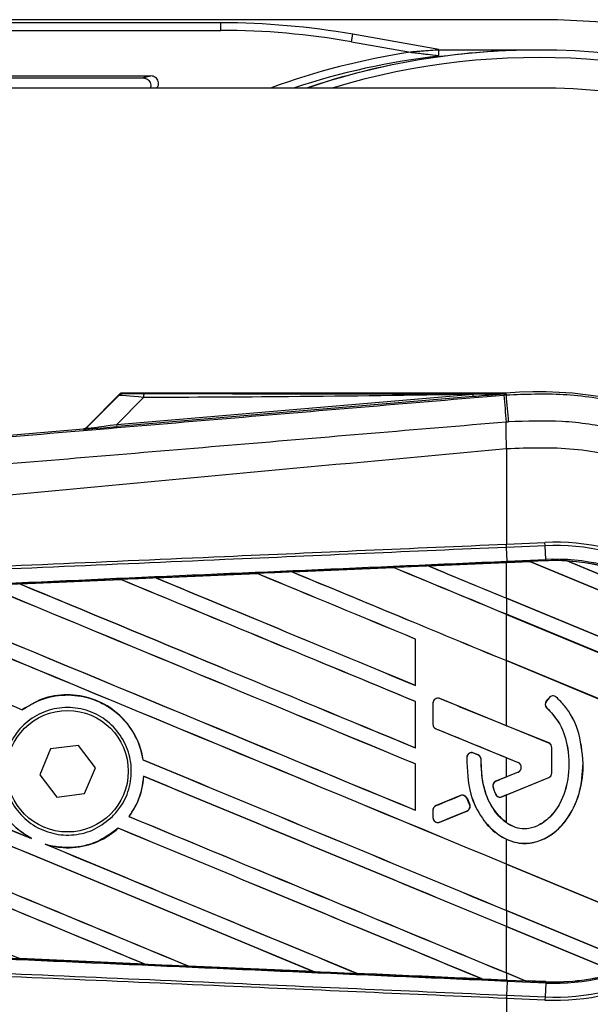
# Model space of a CAD drawing. Header units: millimetres. Extents: x 0 to 420, y 0 to 297.
# Tile 54 of 71: x 218.75 to 220.84, y 235.68 to 239.27. Entities that reach past the tile are written whole.
import ezdxf

# ---------------------------------------------------------------- set-up
doc = ezdxf.new("R2010")
doc.units = ezdxf.units.MM

msp = doc.modelspace()

# ---------------------------------------------------------------- linework, layer by layer
at = {"color": 7, "linetype": 'Continuous', "lineweight": 25}
for p, q in [((220.64587, 239.27439), (59.35413, 239.27439)), ((219.48845, 239.26308), (217.66399, 239.26308)), ((219.48845, 239.23539), (219.48845, 239.26308)), ((217.66399, 239.23539), (219.48845, 239.23539)), ((219.96447, 239.19374), (219.96928, 239.22101)), ((220.28413, 239.1655), (219.96928, 239.22101)), ((219.96447, 239.19374), (220.17992, 239.15575)), ((220.64587, 239.16361), (220.28413, 239.16361)), ((217.77691, 239.06922), (219.23322, 239.06922)), ((217.78416, 239.06197), (219.20468, 239.06197)), ((220.64587, 239.02514), (206.52176, 239.02514)), ((219.121, 237.91047), (218.99751, 237.78698)), ((218.99838, 237.7851), (219.11523, 237.9027)), ((219.10892, 237.79815), (220.40875, 237.90776)), ((219.2063, 237.89616), (219.10892, 237.79815)), ((220.40946, 237.89935), (219.10963, 237.78975)), ((220.52928, 237.91223), (219.12523, 237.91223)), ((220.40946, 237.89935), (220.40875, 237.90776)), ((220.52109, 237.90502), (220.53009, 237.90578)), ((220.52928, 237.91221), (220.5266, 237.90929)), ((220.52662, 237.90957), (220.5266, 237.90929)), ((220.52662, 237.90957), (220.52928, 237.91223)), ((220.52928, 237.91221), (220.52954, 237.91223)), ((220.52928, 237.91221), (220.52928, 237.91223)), ((220.53009, 237.90578), (220.52954, 237.91223)), ((218.99751, 237.78698), (218.99838, 237.7851)), ((219.10963, 237.78975), (219.10892, 237.79815)), ((215.70172, 237.50515), (218.98715, 237.78218)), ((218.98803, 237.78029), (218.98715, 237.78218)), ((220.53017, 237.70996), (220.53025, 237.70996)), ((220.53017, 237.70996), (220.53017, 237.36123)), ((220.53017, 237.36123), (220.52987, 237.36122)), ((220.53017, 237.36123), (220.67088, 237.36737)), ((220.53069, 237.34948), (220.53017, 237.36123)), ((220.67139, 237.35562), (220.53069, 237.34948)), ((220.67139, 237.35562), (220.67088, 237.36737)), ((220.67359, 237.30521), (220.67139, 237.35562)), ((220.53069, 237.34948), (220.53038, 237.34946)), ((220.53259, 237.29906), (220.53038, 237.34946)), ((220.24594, 237.28168), (220.53017, 237.29411)), ((220.24598, 237.28167), (220.24594, 237.28168)), ((220.24758, 237.28127), (220.24598, 237.28167)), ((220.61588, 237.29736), (220.53017, 237.29362)), ((220.53017, 237.29411), (220.5328, 237.29422)), ((220.53017, 237.1642), (220.53017, 237.29362)), ((220.53259, 237.29906), (220.67359, 237.30521)), ((220.5328, 237.29422), (220.61539, 237.29783)), ((220.6154, 237.29782), (220.5328, 237.29421)), ((220.5328, 237.29421), (220.5328, 237.29422)), ((220.6738, 237.30038), (220.61539, 237.29783)), ((221.30918, 237.01045), (220.61539, 237.29783)), ((220.6154, 237.29782), (220.61588, 237.29736)), ((220.61588, 237.29736), (221.30856, 237.01044)), ((220.6738, 237.30038), (220.67359, 237.30521)), ((220.75218, 237.2998), (221.21805, 237.10683)), ((220.75223, 237.29978), (220.75218, 237.2998)), ((220.7543, 237.29918), (220.75223, 237.29978)), ((221.21612, 237.10789), (220.7543, 237.29918)), ((219.25175, 237.238), (219.62041, 237.25424)), ((219.62041, 237.25424), (219.62045, 237.25422)), ((219.62045, 237.25422), (219.62092, 237.25377)), ((219.7487, 237.25988), (220.11786, 237.27608)), ((219.74876, 237.25986), (219.7487, 237.25988)), ((220.11788, 237.27606), (219.74876, 237.25986)), ((219.75035, 237.25946), (219.74876, 237.25986)), ((220.11786, 237.27608), (220.11788, 237.27606)), ((220.11788, 237.27606), (220.11836, 237.27561)), ((218.7551, 237.21606), (219.12304, 237.23232)), ((218.75525, 237.21601), (218.7551, 237.21606)), ((218.75681, 237.21561), (218.75525, 237.21601)), ((219.12304, 237.23232), (219.12311, 237.23229)), ((219.12311, 237.23229), (219.12358, 237.23184)), ((219.25185, 237.23797), (219.25175, 237.238)), ((219.25342, 237.23757), (219.25185, 237.23797)), ((221.43042, 236.79131), (220.53017, 237.1642)), ((220.53017, 237.16394), (220.53017, 237.10531)), ((220.53017, 237.16394), (221.43114, 236.79075)), ((221.45168, 236.72361), (220.53017, 237.10531)), ((220.53017, 237.10504), (221.45119, 236.72355)), ((220.53017, 236.93638), (220.53017, 237.10504)), ((220.1983, 237.01494), (220.19784, 237.01488)), ((220.19784, 237.01488), (220.19784, 236.84622)), ((220.1983, 236.84578), (220.1983, 237.01494)), ((221.47519, 236.54494), (220.53017, 236.93638)), ((220.53017, 236.93612), (221.47569, 236.54448)), ((220.53017, 236.69891), (220.53017, 236.93612)), ((220.19784, 236.84622), (220.1983, 236.84578)), ((220.1983, 236.78712), (220.19784, 236.78706)), ((220.19784, 236.78706), (220.19784, 236.6184)), ((220.1983, 236.61796), (220.1983, 236.78712)), ((220.26237, 236.78088), (220.26212, 236.78088)), ((220.26212, 236.78088), (220.26212, 236.70384)), ((220.26237, 236.78088), (220.26237, 236.70384)), ((220.28746, 236.79774), (220.28755, 236.79797)), ((220.68468, 236.63556), (220.28746, 236.79774)), ((220.686, 236.80112), (220.67594, 236.78905)), ((220.67612, 236.78889), (220.67594, 236.78905)), ((220.68619, 236.80096), (220.67612, 236.78889)), ((220.68619, 236.80096), (220.686, 236.80112)), ((220.71217, 236.803), (220.71233, 236.80318)), ((218.76376, 236.75683), (218.76347, 236.75721)), ((220.67815, 236.76349), (220.678, 236.76331)), ((220.26237, 236.70384), (220.26212, 236.70384)), ((220.27369, 236.68698), (220.2736, 236.68675)), ((220.27369, 236.68698), (220.5728, 236.56486)), ((220.68477, 236.63579), (220.53017, 236.69891)), ((220.68468, 236.63556), (220.68477, 236.63579)), ((218.86681, 236.61406), (218.82732, 236.51966)), ((218.96832, 236.62705), (218.86681, 236.61406)), ((219.03032, 236.54564), (218.96832, 236.62705)), ((220.19784, 236.6184), (220.1983, 236.61796)), ((220.4111, 236.59895), (220.4112, 236.59917)), ((220.42687, 236.59235), (220.4111, 236.59895)), ((220.4112, 236.59917), (220.42696, 236.59257)), ((220.69601, 236.5264), (220.69601, 236.6187)), ((220.69601, 236.6187), (220.69625, 236.6187)), ((220.69625, 236.5264), (220.69625, 236.6187)), ((219.20428, 236.57449), (219.2038, 236.57442)), ((220.3859, 236.58321), (220.38565, 236.58322)), ((220.42687, 236.59235), (220.42696, 236.59257)), ((220.43805, 236.57556), (220.43829, 236.57556)), ((220.53017, 236.582), (220.57271, 236.56464)), ((220.53017, 236.51221), (220.53017, 236.582)), ((220.5728, 236.56486), (220.57271, 236.56464)), ((220.81077, 236.56148), (220.81101, 236.56148)), ((218.99083, 236.45124), (219.03032, 236.54564)), ((220.1983, 236.5593), (220.19784, 236.55925)), ((220.19784, 236.55925), (220.19784, 236.39058)), ((220.1983, 236.39014), (220.1983, 236.5593)), ((220.5728, 236.52935), (220.49221, 236.49645)), ((220.57271, 236.52958), (220.53017, 236.51221)), ((220.5728, 236.52935), (220.57271, 236.52958)), ((220.69601, 236.5264), (220.69625, 236.5264)), ((218.82732, 236.51966), (218.88932, 236.43825)), ((219.20636, 236.51438), (219.20681, 236.51393)), ((220.49221, 236.49645), (220.49211, 236.49667)), ((220.51413, 236.43991), (220.68468, 236.50954)), ((220.53017, 236.44619), (220.68477, 236.50931)), ((220.68468, 236.50954), (220.68477, 236.50931)), ((220.48167, 236.47429), (220.48144, 236.47422)), ((218.88932, 236.43825), (218.99083, 236.45124)), ((220.36285, 236.44364), (220.27369, 236.40724)), ((220.36285, 236.44364), (220.36276, 236.44386)), ((220.38647, 236.43396), (220.38669, 236.43406)), ((220.39603, 236.41171), (220.38647, 236.43396)), ((220.38669, 236.43406), (220.39625, 236.41181)), ((220.49041, 236.44983), (220.49019, 236.44974)), ((220.51413, 236.43991), (220.51423, 236.43968)), ((220.53017, 236.44619), (220.51423, 236.43968)), ((220.53017, 236.34512), (220.53017, 236.44619)), ((220.19784, 236.39058), (220.1983, 236.39014)), ((220.26237, 236.39038), (220.26212, 236.39038)), ((220.26212, 236.39038), (220.26212, 236.36422)), ((220.26237, 236.39038), (220.26237, 236.36422)), ((220.27369, 236.40724), (220.2736, 236.40747)), ((220.28746, 236.34736), (220.38618, 236.38766)), ((220.38618, 236.38766), (220.38627, 236.38744)), ((220.39603, 236.41171), (220.39625, 236.41181)), ((219.15343, 236.36774), (219.15282, 236.36773)), ((220.26237, 236.36422), (220.26212, 236.36422)), ((220.28746, 236.34736), (220.28755, 236.34713)), ((219.1138, 236.32488), (219.11409, 236.32449)), ((218.79749, 236.28721), (218.79147, 236.28997)), ((220.53017, 236.19403), (220.53017, 236.28466)), ((218.85388, 236.26409), (218.84768, 236.26641)), ((221.17841, 235.92552), (220.53017, 236.19403)), ((220.53017, 236.19377), (221.17767, 235.92557)), ((220.53017, 236.02511), (220.53017, 236.19377)), ((221.00943, 235.8266), (220.53017, 236.02511)), ((220.53017, 236.02485), (220.53017, 235.96621)), ((220.53017, 236.02485), (221.00975, 235.8262)), ((220.93477, 235.79862), (220.53017, 235.96621)), ((220.53017, 235.96595), (220.9337, 235.7988)), ((220.53017, 235.79729), (220.53017, 235.96595)), ((218.75414, 235.84981), (218.75472, 235.84932)), ((218.75484, 235.84925), (218.75472, 235.84932)), ((219.21076, 235.8291), (218.75484, 235.84925)), ((219.21064, 235.82915), (219.20868, 235.8297)), ((219.21064, 235.82915), (219.21076, 235.8291)), ((219.36936, 235.82261), (219.36994, 235.82212)), ((219.37001, 235.82208), (219.36994, 235.82212)), ((219.82649, 235.802), (219.37001, 235.82208)), ((219.82642, 235.80203), (219.82445, 235.80259)), ((219.82642, 235.80203), (219.82649, 235.802)), ((219.98441, 235.79557), (219.985, 235.79507)), ((219.98503, 235.79505), (219.985, 235.79507)), ((220.44161, 235.77507), (220.43963, 235.77564)), ((220.44161, 235.77507), (220.44166, 235.77506)), ((220.59928, 235.76866), (220.53017, 235.79729)), ((220.53017, 235.79703), (220.5999, 235.76815)), ((220.53017, 235.79703), (220.53017, 235.77119)), ((220.53017, 235.77119), (220.5328, 235.77108)), ((220.5328, 235.77108), (220.53259, 235.76624)), ((220.5328, 235.77108), (220.5999, 235.76815)), ((220.53259, 235.76624), (220.53038, 235.71584)), ((220.67359, 235.76009), (220.53259, 235.76624)), ((220.59928, 235.76866), (220.59987, 235.76816)), ((220.67382, 235.76541), (220.59928, 235.76866)), ((220.59987, 235.76816), (220.6738, 235.76494)), ((220.6738, 235.76492), (220.5999, 235.76815)), ((220.67359, 235.76009), (220.67139, 235.70968)), ((220.6738, 235.76492), (220.67359, 235.76009)), ((220.6738, 235.76494), (220.67382, 235.76541)), ((220.6738, 235.76494), (220.6738, 235.76492)), ((220.52987, 235.70408), (220.53017, 235.70407)), ((220.53069, 235.71582), (220.53017, 235.70407)), ((220.53017, 235.70407), (220.53017, 235.35534)), ((220.67088, 235.69793), (220.53017, 235.70407)), ((220.53038, 235.71584), (220.53069, 235.71582)), ((220.53069, 235.71582), (220.67139, 235.70968)), ((220.67139, 235.70968), (220.67088, 235.69793))]:
    msp.add_line(p, q, dxfattribs=at)
at = {"color": 7, "linetype": 'Continuous', "lineweight": 25, "flags": 128}
msp.add_lwpolyline([(220.52662, 237.90957), (220.46061, 237.90855), (220.40875, 237.90776)], dxfattribs=at)
at = {"color": 7, "linetype": 'Continuous', "lineweight": 25}
msp.add_circle((218.92882, 236.53265), 0.22155, dxfattribs=at)
for centre, radius, start, end in [((220.64587, 236.53265), 2.74174, 270, 90), ((220.57935, 236.53265), 2.65334, 98.6582, 110.05275), ((220.64587, 236.5188), 2.64484, 90.27941, 108.62436), ((220.64587, 236.53265), 2.63096, 90, 108.67172), ((220.64587, 236.53265), 2.63096, 270, 90), ((220.57935, 236.53265), 2.62565, 96.45597, 108.3258), ((220.64587, 236.53265), 2.60327, 303.81534, 106.77474), ((220.64587, 236.53265), 2.49249, 270, 90), ((219.26537, 237.89846), 0.05912, 168.48217, 182.22881), ((274.16884, 242.35176), 53.83172, 184.738282, 184.843724), ((220.64587, 236.53265), 1.38447, 265.18028, 94.81972), ((78.01086, 225.81186), 143.03144, 4.8107087, 4.8503939), ((218.98663, 237.79685), 0.01662, 274.82136, 314.99836), ((204.53759, 237.61246), 15.99295, 0.349329, 0.694477), ((220.70732, 236.53265), 0.83552, 267.5, 92.5), ((220.70732, 236.53265), 0.82375, 267.5, 92.5), ((220.70732, 236.53265), 0.7733, 267.5, 92.5), ((220.70732, 236.53265), 0.76846, 86.65309, 92.5), ((220.70732, 236.53265), 0.76846, 48.34691, 86.65309), ((220.70732, 236.53265), 0.76845, 48.35056, 86.64944), ((220.70732, 236.53265), 0.76797, 48.50755, 86.49245), ((220.28058, 236.78088), 0.01821, 67.79071, 180), ((220.69011, 236.77723), 0.01845, 140.16689, 228.97709), ((220.69011, 236.77723), 0.01821, 140.16689, 228.97709), ((220.70017, 236.7893), 0.01845, 48.8059, 140.16689), ((220.70017, 236.7893), 0.01821, 48.8059, 140.16689), ((220.28058, 236.70384), 0.01821, 180, 247.79071), ((220.6778, 236.6187), 0.01821, 0, 67.79071), ((220.6778, 236.6187), 0.01845, 0, 67.79071), ((220.40407, 236.58215), 0.01821, 67.29049, 176.67135), ((220.41984, 236.57555), 0.01821, 0.035, 67.29049), ((220.56555, 236.54711), 0.01894, 292.20926, 67.79071), ((220.56555, 236.54711), 0.01918, 292.20926, 67.79071), ((220.6778, 236.5264), 0.01821, 292.20929, 0), ((220.6778, 236.5264), 0.01845, 292.20929, 0), ((220.49909, 236.47959), 0.01821, 112.20926, 196.93498), ((220.36973, 236.42678), 0.01821, 23.24584, 112.20927), ((220.50725, 236.45677), 0.01821, 202.3787, 292.20929), ((220.28058, 236.39038), 0.01821, 112.20927, 180), ((220.37929, 236.40452), 0.01821, 292.20926, 23.24584), ((220.28058, 236.36422), 0.01821, 180, 292.20926), ((220.70732, 236.53265), 0.76845, 267.5, 287.2149), ((220.70732, 236.53265), 0.76846, 267.5, 287.21651), ((220.70732, 236.53265), 0.76797, 267.5, 287.14432)]:
    msp.add_arc(centre, radius, start, end, dxfattribs=at)
for centre, major_axis, ratio, start_param, end_param in [((219.48837, 236.49323), (0.24141, 2.75931), 0.9998496, 6.1959322, 6.3704384), ((219.48837, 236.49323), (0.23899, 2.73172), 0.9998465, 6.1959322, 6.3704384), ((219.2522, 237.88339), (0.13716, -0.01902), 0.0487304, 1.918813, 3.0956999), ((219.2522, 237.91108), (0.11739, 0.00027), 0.0065928, 3.1443057, 4.3211926), ((218.98576, 237.79873), (0.007, -0.01507), 0.9999568, 5.9325602, 6.6338104), ((219.18457, 237.79736), (0.19654, 0.01706), 0.0060141, 3.1437754, 4.3206622), ((219.18317, 237.81392), (0.18482, 0.02893), 0.0239119, 3.1183319, 4.2952188), ((220.53017, 237.61274), (47.51209, -19.68165), 0.0080625, 4.7097464, 4.7157288), ((220.53017, 236.46398), (47.48464, 2.07386), 0.0174384, 1.5700347, 1.575986), ((220.53017, 237.61274), (47.48439, -19.67018), 0.0080625, 4.7097775, 4.7157288), ((220.57908, 237.31286), (0.03633, -0.01505), 0.0036879, 0.0095441, 0.0354168), ((220.53017, 236.46398), (47.48464, 2.07386), 0.0174384, 1.5891842, 1.5969256), ((220.53017, 236.42869), (47.51209, -19.68165), 0.0080625, 1.5811211, 1.5932852), ((220.53017, 236.42869), (47.48439, -19.67018), 0.0080625, 1.5811349, 1.5932856), ((220.53017, 237.38492), (47.51209, -19.68165), 0.0080625, 4.6992803, 4.7157288), ((220.53017, 236.46398), (47.48464, 2.07386), 0.0174384, 1.5787074, 1.5864581), ((220.53017, 237.38492), (47.48439, -19.67018), 0.0080625, 4.6993054, 4.7157288), ((220.53017, 236.65651), (47.51209, -19.68165), 0.0080625, 1.5741362, 1.5828143), ((220.53017, 236.65651), (47.48439, -19.67018), 0.0080625, 1.5741362, 1.5828089), ((220.53017, 235.97305), (47.51209, -19.68165), 0.0080625, 1.5811211, 1.6142297), ((220.53017, 235.97305), (47.48439, -19.67018), 0.0080625, 1.5811349, 1.6142408), ((220.53017, 236.92928), (47.51209, -19.68165), 0.0080625, 4.6783598, 4.7087439), ((220.53017, 236.46398), (47.48464, 2.07386), 0.0174384, 1.5996611, 1.6073895), ((220.53017, 236.92928), (47.48439, -19.67018), 0.0080625, 4.678374, 4.70873), ((220.53017, 236.20087), (47.51209, -19.68165), 0.0080625, 1.5811211, 1.6037566), ((220.53017, 236.20087), (47.48439, -19.67018), 0.0080625, 1.5811349, 1.6037626), ((220.53017, 237.1571), (47.51209, -19.68165), 0.0080625, 4.6888185, 4.7087439), ((220.53017, 237.1571), (47.48439, -19.67018), 0.0080625, 4.688838, 4.70873), ((220.53017, 236.47364), (47.51209, -19.68165), 0.0080625, 4.657446, 4.6785423), ((220.53017, 235.74524), (47.51209, -19.68165), 0.0080625, 1.5741362, 1.6247061), ((220.53017, 235.74524), (47.48439, -19.67018), 0.0080625, 1.5741362, 1.6247216), ((220.53017, 236.70146), (47.51209, -19.68165), 0.0080625, 4.6679028, 4.7087439), ((220.53017, 236.70146), (47.48439, -19.67018), 0.0080625, 4.6679124, 4.70873), ((220.53017, 236.47364), (47.48439, -19.67018), 0.0080625, 4.657452, 4.6785144), ((220.53017, 235.79019), (47.51209, -19.68165), 0.0080625, 4.6260612, 4.6913082), ((220.53017, 235.79019), (47.48439, -19.67018), 0.0080625, 4.6260664, 4.6912803), ((220.53017, 235.06178), (47.51209, -19.68165), 0.0080625, 1.5889473, 1.6561698), ((220.53017, 235.06178), (47.48439, -19.67018), 0.0080625, 1.5889989, 1.6561903), ((220.53017, 236.01801), (47.51209, -19.68165), 0.0080625, 4.6365269, 4.6792527), ((220.53017, 236.01801), (47.48439, -19.67018), 0.0080625, 4.6365302, 4.6791045), ((220.53017, 234.83396), (47.51209, -19.68165), 0.0080625, 1.6019097, 1.6666749), ((220.53017, 234.83396), (47.48439, -19.67018), 0.0080625, 1.6019696, 1.6666926), ((220.53017, 237.14677), (47.51209, -19.39979), 0.0080793, 4.7105814, 4.7156879), ((220.53017, 235.56237), (47.51209, -19.68165), 0.0080625, 4.6335933, 4.6783545), ((220.53017, 236.13414), (47.51209, -19.39979), 0.0080793, 1.5740952, 1.5794954), ((220.53017, 236.47364), (47.51209, -19.68165), 0.0080625, 4.6878089, 4.7157288), ((220.53017, 236.47364), (47.48439, -19.67018), 0.0080625, 4.6878027, 4.7157288), ((220.53017, 235.51742), (47.51209, -19.68165), 0.0080625, 1.5741362, 1.6020023), ((220.53017, 235.51742), (47.48439, -19.67018), 0.0080625, 1.5741362, 1.602009), ((220.53017, 236.96007), (47.51209, 19.39976), 0.0080793, 4.7082891, 4.7090901), ((220.53017, 236.96007), (47.51209, 19.39977), 0.0080793, 4.70369, 4.7055665), ((220.53017, 235.99833), (47.51209, 19.39976), 0.0080793, 1.5705262, 1.5726039), ((220.53017, 236.24583), (47.51209, -19.68165), 0.0080625, 4.6867355, 4.7157288), ((220.53017, 236.24583), (47.48439, -19.67018), 0.0080625, 4.6867314, 4.7157288), ((220.53017, 235.2896), (47.51209, -19.68165), 0.0080625, 1.5759992, 1.6039513), ((220.53017, 235.2896), (47.48439, -19.67018), 0.0080625, 1.576043, 1.6039624), ((220.53017, 236.01801), (47.51209, -19.68165), 0.0080625, 4.6803096, 4.7042548), ((220.53017, 236.01801), (47.48439, -19.67018), 0.0080625, 4.6804198, 4.7042351), ((220.53017, 236.60132), (47.48464, -2.07386), 0.0174384, 4.6757396, 4.6853172), ((220.53017, 236.60132), (47.48464, -2.07386), 0.0174384, 4.6887021, 4.6982878), ((220.53017, 236.60132), (47.48464, -2.07386), 0.0174384, 4.7016568, 4.7112438), ((220.64476, 235.74957), (0.04489, -0.01859), 0.0029846, 3.1508455, 3.1767181)]:
    msp.add_ellipse(centre, major_axis=major_axis, ratio=ratio, start_param=start_param, end_param=end_param, dxfattribs=at)
for points, knots in [([(220.28413, 239.16384), (220.27927, 239.16354), (220.2641, 239.16257), (220.23995, 239.16085), (220.21419, 239.15879), (220.19712, 239.15732), (220.18637, 239.15635), (220.18236, 239.15598), (220.18072, 239.15583), (220.18007, 239.15577), (220.17992, 239.15575)], [0, 0, 0, 0, 0.1514324, 0.4733614, 0.6789153, 0.8829138, 0.9538643, 0.9816252, 0.995717, 1, 1, 1, 1]), ([(220.17992, 239.15575), (220.18007, 239.15574), (220.18068, 239.15567), (220.18222, 239.15549), (220.18602, 239.15504), (220.19678, 239.15378), (220.21387, 239.15175), (220.23967, 239.14864), (220.26392, 239.14567), (220.27911, 239.14377), (220.28413, 239.14314)], [0, 0, 0, 0, 0.00426022, 0.01714092, 0.04323576, 0.11103453, 0.31917548, 0.52330431, 0.84272051, 1, 1, 1, 1]), ([(220.28413, 239.14314), (220.28413, 239.1437), (220.28413, 239.14481), (220.28413, 239.14788), (220.28413, 239.1515), (220.28413, 239.15523), (220.28413, 239.15867), (220.28413, 239.16154), (220.28413, 239.16313), (220.28413, 239.16371), (220.28413, 239.16384)], [0, 0, 0, 0, 0.1475488, 0.2954137, 0.4354404, 0.5679938, 0.6970083, 0.8266583, 0.9607867, 1, 1, 1, 1]), ([(219.23322, 239.06922), (219.22862, 239.06806), (219.21902, 239.06565), (219.20958, 239.06323), (219.20468, 239.06197)], [0, 0, 0, 0, 0.4805562, 1, 1, 1, 1]), ([(219.20468, 239.06197), (219.2078, 239.06167), (219.21405, 239.06105), (219.22235, 239.05627), (219.22868, 239.04922), (219.23218, 239.04047), (219.23291, 239.03198), (219.23117, 239.02709), (219.23047, 239.02514)], [0, 0, 0, 0, 0.1769546, 0.3539205, 0.5305973, 0.7068633, 0.8828788, 1, 1, 1, 1]), ([(219.25515, 239.02514), (219.25646, 239.02693), (219.25962, 239.03125), (219.26137, 239.03976), (219.26046, 239.04913), (219.25639, 239.05771), (219.24976, 239.06439), (219.24166, 239.06851), (219.23589, 239.069), (219.23322, 239.06922)], [0, 0, 0, 0, 0.1084696, 0.2610699, 0.4133002, 0.5653024, 0.7173174, 0.8695796, 1, 1, 1, 1]), ([(215.70605, 237.50117), (216.32908, 237.55321), (217.27819, 237.63248), (218.5571, 237.73975), (219.53888, 237.82225), (220.19374, 237.87744), (220.52109, 237.90502)], [0, 0, 0, 0, 0.38905274, 0.59267292, 0.79638077, 1, 1, 1, 1]), ([(219.13481, 237.91081), (219.1307, 237.91033), (219.12335, 237.90948), (219.11771, 237.90477), (219.11523, 237.9027)], [0, 0, 0, 0, 0.56, 1, 1, 1, 1]), ([(219.11523, 237.9027), (219.11564, 237.90349), (219.11638, 237.9049), (219.11958, 237.90877), (219.121, 237.91047)], [0, 0, 0, 0, 0.5593923, 1, 1, 1, 1]), ([(219.12523, 237.91223), (219.12473, 237.91219), (219.12356, 237.9121), (219.12209, 237.91144), (219.12129, 237.91073), (219.121, 237.91047)], [0, 0, 0, 0, 0.31939567, 0.74819126, 1, 1, 1, 1]), ([(219.12523, 237.91223), (219.12802, 237.91196), (219.13298, 237.91149), (219.13425, 237.91102), (219.13481, 237.91081)], [0, 0, 0, 0, 0.560586, 1, 1, 1, 1]), ([(220.40875, 237.90776), (220.18426, 237.90428), (219.78341, 237.89806), (219.38263, 237.89674), (219.2063, 237.89616)], [0, 0, 0, 0, 0.5600252, 1, 1, 1, 1]), ([(219.20744, 237.91026), (219.45377, 237.91015), (219.89366, 237.90994), (220.33321, 237.90968), (220.52662, 237.90957)], [0, 0, 0, 0, 0.5599728, 1, 1, 1, 1]), ([(220.5266, 237.90929), (220.52585, 237.90922), (220.52393, 237.90906), (220.5202, 237.90873), (220.51459, 237.90825), (220.50622, 237.90754), (220.49374, 237.90648), (220.47512, 237.9049), (220.44639, 237.90247), (220.42353, 237.90054), (220.40946, 237.89935)], [0, 0, 0, 0, 0.0199034, 0.0510155, 0.0969562, 0.1650388, 0.266176, 0.4166536, 0.6407761, 1, 1, 1, 1]), ([(220.53009, 237.90578), (220.59943, 237.90858), (220.73976, 237.91425), (220.95499, 237.8812), (221.17125, 237.81377), (221.37796, 237.70779), (221.56567, 237.56754), (221.72564, 237.39925), (221.85648, 237.20474), (221.95117, 236.993), (222.01232, 236.76621), (222.01998, 236.61127), (222.02387, 236.53269)], [0, 0, 0, 0, 0.0912304, 0.1846225, 0.285093, 0.3884772, 0.4889466, 0.5923296, 0.6927987, 0.7961814, 0.8966347, 1, 1, 1, 1]), ([(220.52937, 237.8063), (220.52937, 237.8063), (220.20126, 237.7788), (219.54497, 237.72327), (218.56094, 237.64067), (217.27983, 237.53319), (216.32922, 237.4538), (215.70551, 237.40171)], [0, 0, 0, 0, 0.0000007, 0.2037107, 0.4074721, 0.6112331, 1, 1, 1, 1]), ([(220.53843, 237.80706), (220.53541, 237.8066), (220.5324, 237.80615), (220.52937, 237.8063), (220.52937, 237.8063)], [0, 0, 0, 0, 0.9996347, 1, 1, 1, 1]), ([(221.92482, 236.53265), (221.92124, 236.60454), (221.91409, 236.74833), (221.85812, 236.958), (221.76976, 237.15537), (221.64941, 237.33542), (221.50018, 237.49224), (221.32715, 237.62235), (221.13436, 237.72104), (220.93453, 237.78397), (220.73378, 237.81474), (220.60355, 237.80962), (220.53843, 237.80706)], [0, 0, 0, 0, 0.1019155, 0.2038336, 0.305753, 0.4076712, 0.509602, 0.6115312, 0.7134615, 0.8153929, 0.9076964, 1, 1, 1, 1]), ([(220.53025, 237.70996), (220.61248, 237.7129), (220.7772, 237.71878), (221.01983, 237.66375), (221.24537, 237.56158), (221.44592, 237.4159), (221.6111, 237.23071), (221.73434, 237.01588), (221.81398, 236.77974), (221.82365, 236.61495), (221.82848, 236.53265)], [0, 0, 0, 0, 0.1248804, 0.2501396, 0.3746494, 0.4998125, 0.6247642, 0.7495577, 0.8749238, 1, 1, 1, 1]), ([(215.70592, 237.23631), (215.72453, 237.2393), (215.83935, 237.25773), (216.34317, 237.30903), (217.37833, 237.41591), (218.87182, 237.55657), (219.97716, 237.65881), (220.53017, 237.70996)], [0, 0, 0, 0, 0.0117013, 0.0722088, 0.3141935, 0.6568871, 1, 1, 1, 1]), ([(215.70767, 237.15094), (215.87878, 237.1584), (216.2575, 237.17492), (216.84479, 237.20053), (217.4694, 237.22776), (217.93835, 237.24821), (218.40734, 237.26866), (218.87631, 237.28911), (219.63591, 237.32223), (220.18719, 237.34627), (220.52987, 237.36122)], [0, 0, 0, 0, 0.1067875, 0.2363437, 0.3660006, 0.49568, 0.5280684, 0.6576246, 0.7871807, 1, 1, 1, 1]), ([(220.53038, 237.34946), (220.18774, 237.33452), (219.63651, 237.31048), (218.87699, 237.27735), (218.40807, 237.2569), (217.93913, 237.23644), (217.47023, 237.21599), (216.84568, 237.18875), (216.25845, 237.16314), (215.87977, 237.14662), (215.70867, 237.13916)], [0, 0, 0, 0, 0.2128192, 0.3423754, 0.4719315, 0.5043199, 0.6339993, 0.7636563, 0.8932125, 1, 1, 1, 1]), ([(215.77132, 237.08695), (215.95057, 237.09508), (216.37379, 237.11429), (216.91986, 237.13891), (217.53122, 237.16636), (218.14309, 237.19371), (218.87794, 237.22634), (219.6132, 237.25879), (220.16483, 237.28299), (220.47129, 237.29638), (220.53259, 237.29906)], [0, 0, 0, 0, 0.1133009, 0.26751, 0.3446127, 0.4988218, 0.6530308, 0.8072398, 0.9614489, 1, 1, 1, 1]), ([(220.24594, 237.28168), (220.23765, 237.28132), (220.19496, 237.27945), (220.15227, 237.27758), (220.11786, 237.27608)], [0, 0, 0, 0, 0.1939728, 1, 1, 1, 1]), ([(220.5328, 237.29421), (220.47152, 237.29153), (220.37591, 237.28736), (220.28031, 237.28317), (220.24598, 237.28167)], [0, 0, 0, 0, 0.6409226, 1, 1, 1, 1]), ([(220.5328, 237.29422), (220.53279, 237.29431), (220.53279, 237.29449), (220.53274, 237.29544), (220.53268, 237.29693), (220.53262, 237.29835), (220.53259, 237.29906)], [0, 0, 0, 0, 0.2238785, 0.4825856, 0.7412928, 1, 1, 1, 1]), ([(219.62045, 237.25422), (219.61819, 237.25412), (219.49531, 237.24871), (219.37245, 237.24329), (219.25185, 237.23797)], [0, 0, 0, 0, 0.0183639, 1, 1, 1, 1]), ([(219.7487, 237.25988), (219.74042, 237.25952), (219.69765, 237.25764), (219.65489, 237.25576), (219.62041, 237.25424)], [0, 0, 0, 0, 0.1936854, 1, 1, 1, 1]), ([(218.7551, 237.21606), (218.74681, 237.21569), (218.70369, 237.21378), (218.66058, 237.21187), (218.62574, 237.21033)], [0, 0, 0, 0, 0.1920833, 1, 1, 1, 1]), ([(219.12311, 237.23229), (219.04161, 237.22869), (218.91898, 237.22326), (218.79637, 237.21783), (218.75525, 237.21601)], [0, 0, 0, 0, 0.6645692, 1, 1, 1, 1]), ([(219.25175, 237.238), (219.24347, 237.23764), (219.20057, 237.23575), (219.15766, 237.23385), (219.12304, 237.23232)], [0, 0, 0, 0, 0.19305367, 1, 1, 1, 1]), ([(219.20428, 236.57449), (219.20306, 236.58142), (219.19643, 236.61906), (219.16868, 236.68446), (219.10514, 236.75531), (219.02138, 236.80126), (218.92755, 236.81648), (218.83676, 236.80202), (218.7867, 236.77142), (218.76347, 236.75721)], [0, 0, 0, 0, 0.037003, 0.2010348, 0.3650919, 0.5292097, 0.6934103, 0.8576873, 1, 1, 1, 1]), ([(218.76376, 236.75683), (218.78461, 236.7698), (218.83206, 236.79932), (218.9196, 236.81586), (219.01373, 236.80327), (219.09866, 236.7597), (219.16402, 236.69067), (219.19469, 236.62381), (219.20208, 236.58379), (219.2038, 236.57442)], [0, 0, 0, 0, 0.1286936, 0.2929509, 0.4572451, 0.621517, 0.7857166, 0.9498324, 1, 1, 1, 1]), ([(220.28755, 236.79797), (220.28559, 236.79856), (220.28163, 236.79975), (220.27535, 236.79893), (220.26966, 236.79621), (220.26523, 236.79173), (220.26257, 236.78637), (220.26226, 236.78259), (220.26212, 236.78088)], [0, 0, 0, 0, 0.1692483, 0.3414713, 0.5136948, 0.6859172, 0.858137, 1, 1, 1, 1]), ([(220.81077, 236.56148), (220.80673, 236.60331), (220.79959, 236.67731), (220.75684, 236.75877), (220.72308, 236.79219), (220.71217, 236.803)], [0, 0, 0, 0, 0.4680217, 0.8279478, 1, 1, 1, 1]), ([(220.81101, 236.56148), (220.80697, 236.60334), (220.79983, 236.6774), (220.75704, 236.75892), (220.72325, 236.79236), (220.71233, 236.80318)], [0, 0, 0, 0, 0.4679981, 0.8279401, 1, 1, 1, 1]), ([(219.09262, 236.36732), (219.07222, 236.35074), (219.03141, 236.31758), (218.9537, 236.29709), (218.87452, 236.30183), (218.8011, 236.33298), (218.74221, 236.38656), (218.70438, 236.45664), (218.69188, 236.53526), (218.7061, 236.61355), (218.74541, 236.68272), (218.80539, 236.735), (218.87933, 236.7645), (218.95889, 236.76786), (219.03509, 236.74468), (219.09931, 236.69756), (219.14429, 236.63187), (219.16503, 236.55493), (219.15892, 236.4758), (219.13172, 236.41119), (219.10349, 236.37951), (219.09262, 236.36732)], [0, 0, 0, 0, 0.0537008, 0.107401, 0.161118, 0.214849, 0.268575, 0.3222758, 0.3759418, 0.429583, 0.4832243, 0.5368906, 0.5905915, 0.6443177, 0.6980486, 0.7517655, 0.8054595, 0.8591318, 0.9127903, 0.9664454, 1, 1, 1, 1]), ([(220.67815, 236.76349), (220.69291, 236.7476), (220.72804, 236.70975), (220.75803, 236.62296), (220.76176, 236.52266), (220.73811, 236.43178), (220.69798, 236.37071), (220.65526, 236.33681), (220.6153, 236.32204), (220.57934, 236.32183), (220.54577, 236.33365), (220.50511, 236.36169), (220.46742, 236.41419), (220.44082, 236.49049), (220.43902, 236.5457), (220.43805, 236.57556)], [0, 0, 0, 0, 0.0744353, 0.177241, 0.3086024, 0.4174643, 0.4963546, 0.5570675, 0.6030224, 0.6410452, 0.6789529, 0.7243011, 0.8099663, 0.8972232, 1, 1, 1, 1]), ([(220.678, 236.76331), (220.69273, 236.74743), (220.72783, 236.70963), (220.75779, 236.62292), (220.76151, 236.5227), (220.7379, 236.4319), (220.69782, 236.37089), (220.65517, 236.33704), (220.61528, 236.32227), (220.57944, 236.32211), (220.5515, 236.33172), (220.5362, 236.34133), (220.53017, 236.34512)], [0, 0, 0, 0, 0.1057973, 0.2519537, 0.4387447, 0.5935245, 0.7056507, 0.7919163, 0.8571803, 0.9111569, 0.9649703, 1, 1, 1, 1]), ([(220.26212, 236.70384), (220.26232, 236.70177), (220.26273, 236.69762), (220.26591, 236.69211), (220.26981, 236.68853), (220.27264, 236.6872), (220.2736, 236.68675)], [0, 0, 0, 0, 0.2844746, 0.5694513, 0.8544304, 1, 1, 1, 1]), ([(220.4112, 236.59917), (220.40924, 236.59978), (220.4053, 236.601), (220.39901, 236.60024), (220.3933, 236.59757), (220.38883, 236.59313), (220.38626, 236.58807), (220.38583, 236.58462), (220.38565, 236.58322)], [0, 0, 0, 0, 0.1734899, 0.3501499, 0.52681, 0.7034698, 0.8801287, 1, 1, 1, 1]), ([(220.38565, 236.58322), (220.38717, 236.53777), (220.38979, 236.45944), (220.4351, 236.36411), (220.48435, 236.31001), (220.51863, 236.29105), (220.53017, 236.28466)], [0, 0, 0, 0, 0.3858589, 0.6649336, 0.8871478, 1, 1, 1, 1]), ([(220.3859, 236.58321), (220.38744, 236.5378), (220.39009, 236.45961), (220.4352, 236.36386), (220.48953, 236.30598), (220.54541, 236.27513), (220.59947, 236.26686), (220.65144, 236.27679), (220.70598, 236.30601), (220.76022, 236.36363), (220.80269, 236.45305), (220.80799, 236.52418), (220.81077, 236.56148)], [0, 0, 0, 0, 0.1653636, 0.2847889, 0.379918, 0.4532243, 0.5152242, 0.5771012, 0.6445431, 0.7395039, 0.8633961, 1, 1, 1, 1]), ([(220.43829, 236.57556), (220.43809, 236.57763), (220.43768, 236.58178), (220.43449, 236.58728), (220.43063, 236.59082), (220.42786, 236.59214), (220.42696, 236.59257)], [0, 0, 0, 0, 0.2867523, 0.5740178, 0.8612836, 1, 1, 1, 1]), ([(220.53017, 236.34512), (220.51841, 236.35563), (220.48651, 236.38415), (220.44811, 236.45503), (220.43884, 236.52543), (220.43837, 236.56833), (220.43829, 236.57556)], [0, 0, 0, 0, 0.1837852, 0.4983769, 0.9154383, 1, 1, 1, 1]), ([(220.53017, 236.28466), (220.54768, 236.27834), (220.58195, 236.26597), (220.63678, 236.27211), (220.68796, 236.29416), (220.74071, 236.33859), (220.7892, 236.41592), (220.80931, 236.49741), (220.81068, 236.5491), (220.81101, 236.56148)], [0, 0, 0, 0, 0.1181192, 0.2313231, 0.3438681, 0.4724961, 0.6678894, 0.9204553, 1, 1, 1, 1]), ([(222.02387, 236.53269), (222.02019, 236.45632), (222.01273, 236.30136), (221.95265, 236.07648), (221.85759, 235.86255), (221.7284, 235.6695), (221.56737, 235.49928), (221.3817, 235.35985), (221.17336, 235.2524), (220.95875, 235.18493), (220.74144, 235.15117), (220.60109, 235.15672), (220.53009, 235.15952)], [0, 0, 0, 0, 0.10046502, 0.20384345, 0.30430944, 0.40768894, 0.50815524, 0.61153497, 0.71200234, 0.81538328, 0.9066108, 1, 1, 1, 1]), ([(220.53025, 235.35534), (220.61248, 235.3524), (220.7772, 235.34652), (221.01983, 235.40155), (221.24537, 235.50372), (221.44592, 235.6494), (221.6111, 235.83459), (221.73434, 236.04942), (221.81398, 236.28556), (221.82365, 236.45035), (221.82848, 236.53265)], [0, 0, 0, 0, 0.1248804, 0.2501396, 0.3746494, 0.4998125, 0.6247642, 0.7495577, 0.8749238, 1, 1, 1, 1]), ([(220.53843, 235.25824), (220.60355, 235.25568), (220.73378, 235.25056), (220.93453, 235.28133), (221.13436, 235.34426), (221.32715, 235.44295), (221.50018, 235.57306), (221.64941, 235.72988), (221.76976, 235.90993), (221.85812, 236.1073), (221.91409, 236.31697), (221.92124, 236.46076), (221.92482, 236.53265)], [0, 0, 0, 0, 0.0923036, 0.1846071, 0.2865385, 0.3884688, 0.490398, 0.5923288, 0.694247, 0.7961664, 0.8980845, 1, 1, 1, 1]), ([(218.65034, 236.51643), (218.6508, 236.5106), (218.65368, 236.47367), (218.67415, 236.40722), (218.72506, 236.33454), (218.77128, 236.30352), (218.79147, 236.28997)], [0, 0, 0, 0, 0.0633447, 0.4007335, 0.7381907, 1, 1, 1, 1]), ([(218.79749, 236.28721), (218.78125, 236.29721), (218.73838, 236.32359), (218.68534, 236.38774), (218.65662, 236.45927), (218.65215, 236.50341), (218.65082, 236.51649)], [0, 0, 0, 0, 0.2012869, 0.5312186, 0.8609815, 1, 1, 1, 1]), ([(219.20636, 236.51438), (219.2016, 236.4833), (219.19352, 236.43056), (219.16467, 236.38602), (219.15282, 236.36773)], [0, 0, 0, 0, 0.5894269, 1, 1, 1, 1]), ([(219.15343, 236.36774), (219.16281, 236.38213), (219.18925, 236.42269), (219.20361, 236.47477), (219.20648, 236.50989), (219.20681, 236.51393)], [0, 0, 0, 0, 0.3272237, 0.9225469, 1, 1, 1, 1]), ([(220.49211, 236.49667), (220.4903, 236.49572), (220.48665, 236.4938), (220.48272, 236.48882), (220.48059, 236.48292), (220.4805, 236.47783), (220.48123, 236.47502), (220.48144, 236.47422)], [0, 0, 0, 0, 0.2240403, 0.4520934, 0.6801462, 0.9081986, 1, 1, 1, 1]), ([(220.48144, 236.47422), (220.48209, 236.47213), (220.48339, 236.46796), (220.48621, 236.45976), (220.4886, 236.45374), (220.49019, 236.44974)], [0, 0, 0, 0, 0.25207438, 0.50414837, 1, 1, 1, 1]), ([(220.48167, 236.47429), (220.48232, 236.4722), (220.48362, 236.46803), (220.48644, 236.45984), (220.48883, 236.45382), (220.49041, 236.44983)], [0, 0, 0, 0, 0.25229737, 0.50459435, 1, 1, 1, 1]), ([(220.38669, 236.43406), (220.38571, 236.43585), (220.38372, 236.43947), (220.37867, 236.44331), (220.37273, 236.44533), (220.36717, 236.44535), (220.36398, 236.44428), (220.36276, 236.44386)], [0, 0, 0, 0, 0.2131585, 0.4303443, 0.6475311, 0.8647193, 1, 1, 1, 1]), ([(220.49019, 236.44974), (220.49115, 236.44793), (220.49308, 236.44428), (220.49807, 236.44037), (220.50398, 236.43826), (220.50964, 236.43816), (220.51291, 236.43925), (220.51423, 236.43968)], [0, 0, 0, 0, 0.2112772, 0.4263684, 0.6414599, 0.8565516, 1, 1, 1, 1]), ([(220.2736, 236.40747), (220.27179, 236.40651), (220.26813, 236.40459), (220.26423, 236.39961), (220.26234, 236.39463), (220.26218, 236.39147), (220.26212, 236.39038)], [0, 0, 0, 0, 0.2798496, 0.5648212, 0.8497894, 1, 1, 1, 1]), ([(220.38627, 236.38744), (220.38808, 236.38839), (220.39174, 236.39031), (220.39566, 236.39529), (220.39779, 236.40119), (220.39792, 236.40699), (220.39674, 236.41038), (220.39625, 236.41181)], [0, 0, 0, 0, 0.2084961, 0.420751, 0.6330051, 0.8452581, 1, 1, 1, 1]), ([(220.26212, 236.36422), (220.26232, 236.36215), (220.26273, 236.358), (220.2659, 236.35248), (220.27059, 236.34827), (220.27643, 236.34589), (220.28237, 236.34548), (220.28595, 236.34662), (220.28755, 236.34713)], [0, 0, 0, 0, 0.1719146, 0.3441327, 0.5163521, 0.6885744, 0.8607991, 1, 1, 1, 1]), ([(219.1138, 236.32488), (219.08849, 236.30642), (219.03777, 236.26943), (218.94388, 236.24976), (218.87969, 236.25681), (218.84876, 236.26608), (218.84768, 236.26641)], [0, 0, 0, 0, 0.3283471, 0.658119, 0.9880092, 1, 1, 1, 1]), ([(218.85388, 236.26409), (218.86938, 236.26062), (218.91542, 236.25031), (218.99521, 236.25687), (219.06764, 236.28682), (219.10302, 236.31551), (219.11409, 236.32449)], [0, 0, 0, 0, 0.1712904, 0.5087548, 0.8462025, 1, 1, 1, 1]), ([(220.53259, 235.76624), (220.47129, 235.76892), (220.16483, 235.78231), (219.6132, 235.80651), (218.87794, 235.83896), (218.14309, 235.87159), (217.53122, 235.89894), (216.91986, 235.92639), (216.35349, 235.95192), (215.91005, 235.97206), (215.71055, 235.98111)], [0, 0, 0, 0, 0.0380636, 0.1903223, 0.342581, 0.4948397, 0.6470984, 0.723226, 0.8754847, 1, 1, 1, 1]), ([(215.70867, 235.92614), (215.87977, 235.91868), (216.25845, 235.90216), (216.84568, 235.87655), (217.47023, 235.84931), (217.93913, 235.82886), (218.40807, 235.8084), (218.87699, 235.78795), (219.63651, 235.75482), (220.18774, 235.73078), (220.53038, 235.71584)], [0, 0, 0, 0, 0.1067875, 0.2363437, 0.3660007, 0.4956801, 0.5280685, 0.6576247, 0.7871808, 1, 1, 1, 1]), ([(220.52987, 235.70408), (220.18719, 235.71903), (219.63591, 235.74307), (218.87631, 235.77619), (218.40734, 235.79664), (217.93835, 235.81709), (217.4694, 235.83754), (216.84479, 235.86477), (216.2575, 235.89038), (215.87878, 235.9069), (215.70767, 235.91436)], [0, 0, 0, 0, 0.2128192, 0.3423754, 0.4719316, 0.50432, 0.6339994, 0.7636564, 0.8932125, 1, 1, 1, 1]), ([(218.59448, 235.85636), (218.60277, 235.85599), (218.64418, 235.85415), (218.69763, 235.85179), (218.7428, 235.84979), (218.75484, 235.84925)], [0, 0, 0, 0, 0.1549567, 0.7747838, 1, 1, 1, 1]), ([(218.75472, 235.84932), (218.79602, 235.84749), (218.94797, 235.84075), (219.09996, 235.83404), (219.21064, 235.82915)], [0, 0, 0, 0, 0.2718129, 1, 1, 1, 1]), ([(215.70592, 235.82899), (215.72453, 235.826), (215.83935, 235.80757), (216.34317, 235.75628), (217.37833, 235.64939), (218.87182, 235.50873), (219.97716, 235.40649), (220.53017, 235.35534)], [0, 0, 0, 0, 0.0117013, 0.0722088, 0.3141935, 0.6568871, 1, 1, 1, 1]), ([(219.21076, 235.8291), (219.21904, 235.82874), (219.26046, 235.82691), (219.31354, 235.82457), (219.35834, 235.8226), (219.37001, 235.82208)], [0, 0, 0, 0, 0.1560477, 0.7802389, 1, 1, 1, 1]), ([(219.36994, 235.82212), (219.45119, 235.81854), (219.60333, 235.81183), (219.7555, 235.80514), (219.82642, 235.80203)], [0, 0, 0, 0, 0.5339744, 1, 1, 1, 1]), ([(219.82649, 235.802), (219.83477, 235.80164), (219.87618, 235.79982), (219.92903, 235.7975), (219.97359, 235.79555), (219.98503, 235.79505)], [0, 0, 0, 0, 0.1567286, 0.7836435, 1, 1, 1, 1]), ([(219.985, 235.79507), (220.10632, 235.78975), (220.25852, 235.78308), (220.41073, 235.77642), (220.44161, 235.77507)], [0, 0, 0, 0, 0.7971164, 1, 1, 1, 1]), ([(220.44166, 235.77506), (220.41583, 235.77619), (220.26361, 235.78284), (220.11141, 235.78951), (219.98503, 235.79505)], [0, 0, 0, 0, 0.1696977, 1, 1, 1, 1]), ([(220.44166, 235.77506), (220.44994, 235.7747), (220.47944, 235.77341), (220.50895, 235.77212), (220.53017, 235.77119)], [0, 0, 0, 0, 0.2806447, 1, 1, 1, 1])]:
    msp.add_open_spline(points, degree=3, knots=knots, dxfattribs=at)
for points in [[(220.53039, 237.34946), (220.53035, 237.35028), (220.53028, 237.3519), (220.53015, 237.35482), (220.53001, 237.35795), (220.52992, 237.36013), (220.52987, 237.36122)], [(220.53039, 235.71584), (220.53035, 235.71502), (220.53028, 235.7134), (220.53015, 235.71048), (220.53001, 235.70735), (220.52992, 235.70517), (220.52987, 235.70408)]]:
    msp.add_open_spline(points, degree=3, dxfattribs=at)

doc.saveas('drawing.dxf')
